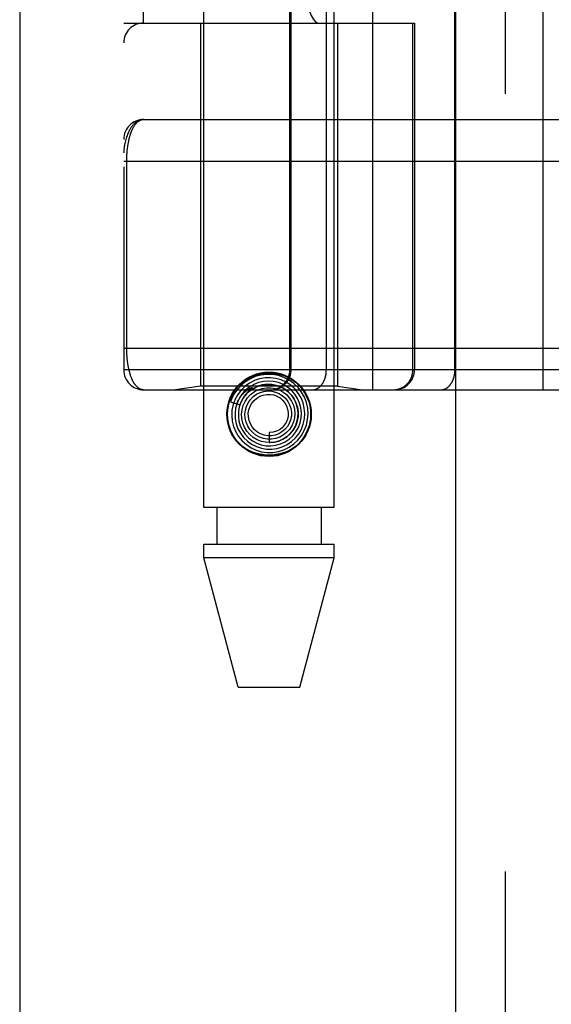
# Model space of a CAD drawing. Header units: inches. Extents: x 0 to 212, y 0 to 138.
# Tile 124 of 256: x 35.134 to 35.934, y 74.421 to 75.901. Entities that reach past the tile are written whole.
import ezdxf

# ---------------------------------------------------------------- set-up
doc = ezdxf.new("R2010")
doc.units = ezdxf.units.IN
doc.header["$LTSCALE"] = 11.6875
doc.header["$MEASUREMENT"] = 0
doc.linetypes.add('HIDDEN', pattern=[0.2, 0.1, -0.1])
doc.layers.get('0').update_dxf_attribs({"linetype": 'CONTINUOUS'})
doc.layers.add('LEFTHAND_DOOR_ASSEMBLY', color=7, linetype='CONTINUOUS')

msp = doc.modelspace()

# ---------------------------------------------------------------- linework, layer by layer
at = {"color": 3, "linetype": 'Continuous'}
msp.add_line((35.1337, 101.3468), (35.1337, 38.4248), dxfattribs=at)
at = {"layer": 'LEFTHAND_DOOR_ASSEMBLY', "color": 3, "linetype": 'Continuous'}
msp.add_line((35.7894, 97.9958), (35.7894, 38.6458), dxfattribs=at)
at = {"layer": 'LEFTHAND_DOOR_ASSEMBLY', "color": 8, "linetype": 'HIDDEN'}
for p, q in [((35.8644, 97.9958), (35.8644, 38.6458)), ((35.4109, 75.1678), (35.4109, 78.3502)), ((35.6069, 75.1678), (35.6069, 78.3502)), ((35.6652, 75.3446), (35.6652, 78.0471)), ((35.9216, 75.3446), (35.9216, 78.0471)), ((35.2902, 78.0171), (35.2902, 75.3746)), ((35.5401, 75.3746), (35.5401, 78.0171)), ((35.5421, 75.3746), (35.5421, 78.0171)), ((35.5952, 75.3746), (35.5952, 78.0171)), ((35.7887, 75.3746), (35.7887, 78.0171)), ((35.3202, 75.8958), (35.3202, 77.4958)), ((35.6327, 77.4958), (35.6327, 75.8958)), ((35.6786, 77.4958), (35.6786, 75.8958)), ((35.2902, 75.8958), (35.7277, 75.8958)), ((35.4059, 75.8958), (35.4059, 75.3498)), ((35.6119, 75.8958), (35.6119, 75.3498)), ((35.7253, 75.3746), (35.7253, 75.8958)), ((35.7277, 75.8958), (35.7277, 75.3746)), ((35.3202, 75.7508), (36.1939, 75.7508)), ((35.2902, 75.6883), (36.2005, 75.6883)), ((35.2948, 75.4062), (35.2948, 75.6883)), ((35.2902, 75.4071), (36.1939, 75.4071)), ((35.9556, 75.3746), (35.2902, 75.3746)), ((35.4059, 75.3498), (35.3684, 75.3446)), ((35.6119, 75.3498), (35.4059, 75.3498)), ((35.6119, 75.3498), (35.6494, 75.3446)), ((35.3202, 75.3446), (36.1939, 75.3446)), ((35.4792, 75.3433), (35.4787, 75.3429)), ((35.4796, 75.3437), (35.4792, 75.3433)), ((35.48, 75.3441), (35.4796, 75.3437)), ((35.4805, 75.3446), (35.48, 75.3441)), ((35.482, 75.3459), (35.4805, 75.3446)), ((35.4822, 75.3462), (35.482, 75.3459)), ((35.4509, 75.3267), (35.4652, 75.322)), ((35.5089, 75.2803), (35.5089, 75.2653)), ((35.6069, 75.1678), (35.4109, 75.1678)), ((35.4304, 75.1678), (35.4304, 75.1128)), ((35.5874, 75.1678), (35.5874, 75.1128)), ((35.4109, 75.0919), (35.4109, 75.1128)), ((35.4109, 75.1128), (35.6069, 75.1128)), ((35.6069, 75.0919), (35.6069, 75.1128)), ((35.4624, 74.8978), (35.4109, 75.0919)), ((35.6069, 75.0919), (35.4109, 75.0919)), ((35.5554, 74.8978), (35.6069, 75.0919)), ((35.4624, 74.8978), (35.5554, 74.8978))]:
    msp.add_line(p, q, dxfattribs=at)
for points in [[(35.3202, 75.7508), (35.3195, 75.7508), (35.3188, 75.7507), (35.3181, 75.7507), (35.3175, 75.7506), (35.3168, 75.7505), (35.3161, 75.7503), (35.3154, 75.7501), (35.3147, 75.7499), (35.314, 75.7497), (35.3133, 75.7494), (35.3126, 75.7491), (35.3119, 75.7488), (35.3112, 75.7484), (35.3105, 75.748), (35.3098, 75.7476), (35.3091, 75.7471), (35.3084, 75.7466), (35.3077, 75.746), (35.3069, 75.7454), (35.3062, 75.7447), (35.3055, 75.7441), (35.3048, 75.7433), (35.3041, 75.7425), (35.3034, 75.7417), (35.3027, 75.7408), (35.302, 75.7398), (35.3013, 75.7388), (35.3006, 75.7377), (35.2999, 75.7366), (35.2992, 75.7354), (35.2985, 75.7341), (35.2978, 75.7328), (35.2972, 75.7313), (35.2965, 75.7298), (35.2958, 75.7282), (35.2952, 75.7265), (35.2946, 75.7246), (35.2939, 75.7227), (35.2933, 75.7207), (35.2928, 75.7187), (35.2923, 75.7167), (35.2919, 75.7149), (35.2916, 75.7133), (35.2913, 75.7117), (35.2911, 75.7103), (35.2909, 75.7091), (35.2907, 75.7079), (35.2906, 75.7068), (35.2905, 75.7059), (35.2904, 75.705), (35.2903, 75.7042), (35.2903, 75.7034), (35.2902, 75.7027), (35.2902, 75.702), (35.2902, 75.7014), (35.2902, 75.7008)], [(35.2948, 75.6883), (35.2948, 75.6891), (35.2948, 75.6899), (35.2948, 75.6908), (35.2948, 75.6916), (35.2948, 75.6924), (35.2948, 75.6932), (35.2949, 75.6941), (35.2949, 75.6949), (35.2949, 75.6957), (35.295, 75.6966), (35.295, 75.6974), (35.2951, 75.6982), (35.2951, 75.6991), (35.2952, 75.6999), (35.2952, 75.7008), (35.2953, 75.7016), (35.2954, 75.7025), (35.2955, 75.7034), (35.2955, 75.7042), (35.2956, 75.7051), (35.2957, 75.706), (35.2958, 75.7069), (35.2959, 75.7077), (35.296, 75.7086), (35.2962, 75.7095), (35.2963, 75.7104), (35.2964, 75.7113), (35.2966, 75.7122), (35.2967, 75.7131), (35.2968, 75.7139), (35.297, 75.7148), (35.2972, 75.7157), (35.2973, 75.7166), (35.2975, 75.7174), (35.2977, 75.7183), (35.2979, 75.7192), (35.298, 75.72), (35.2982, 75.7209), (35.2984, 75.7217), (35.2986, 75.7226), (35.2989, 75.7234), (35.2991, 75.7243), (35.2993, 75.7251), (35.2996, 75.7259), (35.2998, 75.7268), (35.3001, 75.7276), (35.3003, 75.7284), (35.3006, 75.7292), (35.3008, 75.73), (35.3011, 75.7308), (35.3014, 75.7315), (35.3017, 75.7323), (35.302, 75.7331), (35.3023, 75.7338), (35.3026, 75.7346), (35.303, 75.7353), (35.3033, 75.736), (35.3036, 75.7368), (35.304, 75.7375), (35.3043, 75.7381), (35.3047, 75.7388), (35.3051, 75.7395), (35.3055, 75.7401), (35.3059, 75.7408), (35.3063, 75.7414), (35.3067, 75.742), (35.3071, 75.7426), (35.3075, 75.7432), (35.3079, 75.7438), (35.3084, 75.7443), (35.3088, 75.7448), (35.3093, 75.7453), (35.3097, 75.7458), (35.3102, 75.7463), (35.3107, 75.7468), (35.3112, 75.7472), (35.3117, 75.7476), (35.3122, 75.748), (35.3127, 75.7484), (35.3132, 75.7487), (35.3138, 75.749), (35.3143, 75.7493), (35.3149, 75.7496), (35.3154, 75.7498), (35.316, 75.7501), (35.3166, 75.7503), (35.3171, 75.7504), (35.3177, 75.7506), (35.3183, 75.7507), (35.3189, 75.7507), (35.3195, 75.7508), (35.3202, 75.7508)], [(35.3202, 75.3446), (35.3196, 75.3446), (35.3189, 75.3446), (35.3184, 75.3447), (35.3178, 75.3448), (35.3172, 75.3449), (35.3166, 75.3451), (35.3161, 75.3453), (35.3155, 75.3455), (35.315, 75.3457), (35.3144, 75.346), (35.3139, 75.3462), (35.3134, 75.3466), (35.3129, 75.3469), (35.3124, 75.3472), (35.3119, 75.3476), (35.3114, 75.348), (35.3109, 75.3484), (35.3104, 75.3488), (35.31, 75.3493), (35.3095, 75.3498), (35.309, 75.3503), (35.3086, 75.3508), (35.3082, 75.3513), (35.3077, 75.3518), (35.3073, 75.3524), (35.3069, 75.3529), (35.3065, 75.3535), (35.3061, 75.3541), (35.3057, 75.3547), (35.3054, 75.3554), (35.305, 75.356), (35.3046, 75.3567), (35.3043, 75.3573), (35.3039, 75.358), (35.3036, 75.3587), (35.3033, 75.3594), (35.3029, 75.3601), (35.3026, 75.3608), (35.3023, 75.3615), (35.302, 75.3623), (35.3017, 75.363), (35.3014, 75.3638), (35.3011, 75.3645), (35.3009, 75.3653), (35.3006, 75.3661), (35.3003, 75.3669), (35.3001, 75.3676), (35.2998, 75.3684), (35.2996, 75.3692), (35.2994, 75.37), (35.2992, 75.3709), (35.2989, 75.3717), (35.2987, 75.3725), (35.2985, 75.3733), (35.2983, 75.3741), (35.2981, 75.375), (35.2979, 75.3758), (35.2977, 75.3767), (35.2976, 75.3775), (35.2974, 75.3784), (35.2972, 75.3792), (35.2971, 75.3801), (35.2969, 75.3809), (35.2968, 75.3818), (35.2966, 75.3827), (35.2965, 75.3835), (35.2964, 75.3844), (35.2962, 75.3853), (35.2961, 75.3861), (35.296, 75.387), (35.2959, 75.3878), (35.2958, 75.3887), (35.2957, 75.3896), (35.2956, 75.3904), (35.2955, 75.3913), (35.2954, 75.3921), (35.2954, 75.393), (35.2953, 75.3938), (35.2952, 75.3946), (35.2952, 75.3955), (35.2951, 75.3963), (35.2951, 75.3971), (35.295, 75.398), (35.295, 75.3988), (35.2949, 75.3996), (35.2949, 75.4004), (35.2949, 75.4013), (35.2948, 75.4021), (35.2948, 75.4029), (35.2948, 75.4037), (35.2948, 75.4046), (35.2948, 75.4054), (35.2948, 75.4062)], [(35.4553, 75.3417), (35.4599, 75.3481), (35.4653, 75.3536), (35.4715, 75.3584), (35.4783, 75.3623), (35.4856, 75.3654), (35.4932, 75.3675), (35.501, 75.3688), (35.5089, 75.3693), (35.5168, 75.3688), (35.5246, 75.3675), (35.5322, 75.3654), (35.5395, 75.3623), (35.5463, 75.3584), (35.5525, 75.3536), (35.5579, 75.3481), (35.5626, 75.3417)], [(35.539, 75.2583), (35.546, 75.2632), (35.5523, 75.269), (35.5576, 75.2758), (35.5619, 75.2833), (35.5651, 75.2913), (35.567, 75.2997), (35.5677, 75.3084), (35.5671, 75.317), (35.5652, 75.3255), (35.5621, 75.3336), (35.5578, 75.3412), (35.5525, 75.3481), (35.5461, 75.3542), (35.539, 75.3592), (35.5312, 75.3632), (35.5229, 75.366), (35.5142, 75.3675), (35.5054, 75.3677), (35.4967, 75.3667), (35.4881, 75.3644), (35.48, 75.3608), (35.4725, 75.3562)], [(35.5124, 75.3446), (35.5131, 75.3446), (35.5137, 75.3446), (35.5144, 75.3446), (35.515, 75.3447), (35.5157, 75.3447), (35.5163, 75.3448), (35.5169, 75.3449), (35.5176, 75.345), (35.5182, 75.3451), (35.5188, 75.3453), (35.5195, 75.3454), (35.5201, 75.3456), (35.5207, 75.3457), (35.5213, 75.3459), (35.522, 75.3461), (35.5226, 75.3464), (35.5232, 75.3466), (35.5238, 75.3468), (35.5244, 75.3471), (35.525, 75.3474), (35.5255, 75.3476), (35.5261, 75.3479), (35.5267, 75.3482), (35.5273, 75.3486), (35.5278, 75.3489), (35.5284, 75.3492), (35.5289, 75.3496), (35.5294, 75.35), (35.53, 75.3504), (35.5305, 75.3507), (35.531, 75.3512), (35.5315, 75.3516), (35.532, 75.352), (35.5325, 75.3524), (35.5329, 75.3529), (35.5334, 75.3533), (35.5339, 75.3538), (35.5343, 75.3543), (35.5347, 75.3548), (35.5352, 75.3553), (35.5356, 75.3558), (35.536, 75.3563), (35.5364, 75.3568), (35.5367, 75.3573), (35.5371, 75.3579), (35.5375, 75.3584), (35.5378, 75.359), (35.5381, 75.3596), (35.5384, 75.3601), (35.5387, 75.3607), (35.539, 75.3613), (35.5393, 75.3619), (35.5396, 75.3625), (35.5398, 75.3631), (35.5401, 75.3637), (35.5403, 75.3643), (35.5405, 75.3649), (35.5407, 75.3655), (35.5409, 75.3662), (35.5411, 75.3668), (35.5413, 75.3674), (35.5414, 75.3681), (35.5415, 75.3687), (35.5417, 75.3693), (35.5418, 75.37), (35.5418, 75.3706), (35.5419, 75.3713), (35.542, 75.3719), (35.542, 75.3726), (35.5421, 75.3732), (35.5421, 75.3739), (35.5421, 75.3746)], [(35.574, 75.3446), (35.5744, 75.3446), (35.5749, 75.3446), (35.5753, 75.3446), (35.5758, 75.3447), (35.5763, 75.3447), (35.5767, 75.3448), (35.5772, 75.3449), (35.5776, 75.345), (35.5781, 75.3451), (35.5785, 75.3453), (35.579, 75.3454), (35.5794, 75.3456), (35.5799, 75.3457), (35.5803, 75.3459), (35.5808, 75.3461), (35.5812, 75.3464), (35.5816, 75.3466), (35.5821, 75.3468), (35.5825, 75.3471), (35.5829, 75.3474), (35.5833, 75.3476), (35.5838, 75.3479), (35.5842, 75.3482), (35.5846, 75.3486), (35.585, 75.3489), (35.5854, 75.3492), (35.5857, 75.3496), (35.5861, 75.35), (35.5865, 75.3504), (35.5869, 75.3507), (35.5872, 75.3512), (35.5876, 75.3516), (35.5879, 75.352), (35.5883, 75.3524), (35.5886, 75.3529), (35.589, 75.3533), (35.5893, 75.3538), (35.5896, 75.3543), (35.5899, 75.3548), (35.5902, 75.3553), (35.5905, 75.3558), (35.5908, 75.3563), (35.5911, 75.3568), (35.5913, 75.3573), (35.5916, 75.3579), (35.5918, 75.3584), (35.5921, 75.359), (35.5923, 75.3596), (35.5926, 75.3601), (35.5928, 75.3607), (35.593, 75.3613), (35.5932, 75.3619), (35.5934, 75.3625), (35.5936, 75.3631), (35.5937, 75.3637), (35.5939, 75.3643), (35.594, 75.3649), (35.5942, 75.3655), (35.5943, 75.3662), (35.5944, 75.3668), (35.5946, 75.3674), (35.5947, 75.3681), (35.5948, 75.3687), (35.5948, 75.3693), (35.5949, 75.37), (35.595, 75.3706), (35.595, 75.3713), (35.5951, 75.3719), (35.5951, 75.3726), (35.5951, 75.3732), (35.5952, 75.3739), (35.5952, 75.3746)], [(35.6957, 75.3446), (35.6963, 75.3446), (35.697, 75.3446), (35.6976, 75.3446), (35.6982, 75.3447), (35.6989, 75.3447), (35.6995, 75.3448), (35.7002, 75.3449), (35.7008, 75.345), (35.7015, 75.3451), (35.7021, 75.3453), (35.7027, 75.3454), (35.7033, 75.3456), (35.704, 75.3457), (35.7046, 75.3459), (35.7052, 75.3461), (35.7058, 75.3464), (35.7064, 75.3466), (35.707, 75.3468), (35.7076, 75.3471), (35.7082, 75.3474), (35.7088, 75.3476), (35.7094, 75.3479), (35.7099, 75.3482), (35.7105, 75.3486), (35.7111, 75.3489), (35.7116, 75.3492), (35.7122, 75.3496), (35.7127, 75.35), (35.7132, 75.3504), (35.7137, 75.3507), (35.7142, 75.3512), (35.7147, 75.3516), (35.7152, 75.352), (35.7157, 75.3524), (35.7162, 75.3529), (35.7166, 75.3533), (35.7171, 75.3538), (35.7175, 75.3543), (35.718, 75.3548), (35.7184, 75.3553), (35.7188, 75.3558), (35.7192, 75.3563), (35.7196, 75.3568), (35.72, 75.3573), (35.7203, 75.3579), (35.7207, 75.3584), (35.721, 75.359), (35.7214, 75.3596), (35.7217, 75.3601), (35.722, 75.3607), (35.7223, 75.3613), (35.7226, 75.3619), (35.7228, 75.3625), (35.7231, 75.3631), (35.7233, 75.3637), (35.7236, 75.3643), (35.7238, 75.3649), (35.724, 75.3655), (35.7242, 75.3662), (35.7243, 75.3668), (35.7245, 75.3674), (35.7246, 75.3681), (35.7248, 75.3687), (35.7249, 75.3693), (35.725, 75.37), (35.7251, 75.3706), (35.7252, 75.3713), (35.7252, 75.3719), (35.7253, 75.3726), (35.7253, 75.3732), (35.7253, 75.3739), (35.7253, 75.3746)], [(35.7675, 75.3446), (35.768, 75.3446), (35.7684, 75.3446), (35.7689, 75.3446), (35.7693, 75.3447), (35.7698, 75.3447), (35.7703, 75.3448), (35.7707, 75.3449), (35.7712, 75.345), (35.7716, 75.3451), (35.7721, 75.3453), (35.7725, 75.3454), (35.773, 75.3456), (35.7734, 75.3457), (35.7739, 75.3459), (35.7743, 75.3461), (35.7747, 75.3464), (35.7752, 75.3466), (35.7756, 75.3468), (35.776, 75.3471), (35.7765, 75.3474), (35.7769, 75.3476), (35.7773, 75.3479), (35.7777, 75.3482), (35.7781, 75.3486), (35.7785, 75.3489), (35.7789, 75.3492), (35.7793, 75.3496), (35.7797, 75.35), (35.78, 75.3504), (35.7804, 75.3507), (35.7808, 75.3512), (35.7811, 75.3516), (35.7815, 75.352), (35.7818, 75.3524), (35.7822, 75.3529), (35.7825, 75.3533), (35.7828, 75.3538), (35.7831, 75.3543), (35.7834, 75.3548), (35.7837, 75.3553), (35.784, 75.3558), (35.7843, 75.3563), (35.7846, 75.3568), (35.7849, 75.3573), (35.7851, 75.3579), (35.7854, 75.3584), (35.7856, 75.359), (35.7859, 75.3596), (35.7861, 75.3601), (35.7863, 75.3607), (35.7865, 75.3613), (35.7867, 75.3619), (35.7869, 75.3625), (35.7871, 75.3631), (35.7873, 75.3637), (35.7874, 75.3643), (35.7876, 75.3649), (35.7877, 75.3655), (35.7879, 75.3662), (35.788, 75.3668), (35.7881, 75.3674), (35.7882, 75.3681), (35.7883, 75.3687), (35.7884, 75.3693), (35.7885, 75.37), (35.7885, 75.3706), (35.7886, 75.3713), (35.7886, 75.3719), (35.7887, 75.3726), (35.7887, 75.3732), (35.7887, 75.3739), (35.7887, 75.3746)], [(35.4725, 75.3562), (35.4658, 75.3504), (35.4599, 75.3437), (35.4551, 75.3363), (35.4514, 75.3281), (35.4509, 75.3267)], [(35.4869, 75.3586), (35.4795, 75.3548), (35.4728, 75.35), (35.4668, 75.3442), (35.4617, 75.3376), (35.4577, 75.3303), (35.4548, 75.3224), (35.4531, 75.3142), (35.4527, 75.3059), (35.4535, 75.2975), (35.4555, 75.2893), (35.4587, 75.2816), (35.4631, 75.2743), (35.4685, 75.2678), (35.4748, 75.2622), (35.4819, 75.2575), (35.4896, 75.2539), (35.4977, 75.2516), (35.5062, 75.2504), (35.5147, 75.2505), (35.5231, 75.2519), (35.5313, 75.2545), (35.539, 75.2583)], [(35.493, 75.3555), (35.4859, 75.3526), (35.4792, 75.3486), (35.4732, 75.3437), (35.4681, 75.3379), (35.4639, 75.3314), (35.4607, 75.3243), (35.4586, 75.3168), (35.4577, 75.309), (35.458, 75.3012), (35.4595, 75.2935), (35.4621, 75.2861), (35.4659, 75.2792), (35.4706, 75.2729), (35.4763, 75.2674), (35.4827, 75.2628), (35.4898, 75.2592), (35.4974, 75.2568), (35.5052, 75.2555), (35.5132, 75.2554), (35.5211, 75.2565), (35.5287, 75.2589)], [(35.5059, 75.3528), (35.4988, 75.3518), (35.492, 75.3498), (35.4855, 75.3467), (35.4796, 75.3427), (35.4744, 75.3378), (35.4701, 75.332), (35.4666, 75.3257), (35.4642, 75.3189), (35.4629, 75.3118), (35.4627, 75.3046), (35.4637, 75.2974), (35.4657, 75.2904), (35.4689, 75.2838), (35.473, 75.2778), (35.478, 75.2725), (35.4838, 75.268), (35.4903, 75.2645), (35.4972, 75.262), (35.5045, 75.2606), (35.5118, 75.2603), (35.5192, 75.2612)], [(35.4652, 75.322), (35.4658, 75.3237), (35.4689, 75.3302), (35.473, 75.3361), (35.4781, 75.3414), (35.4838, 75.3457), (35.4902, 75.3491), (35.497, 75.3514), (35.504, 75.3526), (35.5112, 75.3527), (35.5183, 75.3517), (35.525, 75.3495), (35.5314, 75.3463), (35.5371, 75.3421), (35.5421, 75.3371), (35.5463, 75.3314), (35.5494, 75.3251), (35.5516, 75.3184), (35.5526, 75.3115), (35.5525, 75.3044), (35.5513, 75.2976), (35.549, 75.291)], [(35.5287, 75.2589), (35.536, 75.2623), (35.5426, 75.2668), (35.5485, 75.2723), (35.5535, 75.2786), (35.5575, 75.2856), (35.5604, 75.2931), (35.5621, 75.301), (35.5627, 75.3091), (35.562, 75.3172), (35.5601, 75.3251), (35.557, 75.3326), (35.5528, 75.3397), (35.5476, 75.346), (35.5416, 75.3514), (35.5347, 75.3559), (35.5272, 75.3594), (35.5193, 75.3616), (35.5112, 75.3627), (35.5029, 75.3626), (35.4948, 75.3612), (35.4869, 75.3586)], [(35.5192, 75.2612), (35.5263, 75.2633), (35.5331, 75.2664), (35.5393, 75.2706), (35.5448, 75.2756), (35.5494, 75.2815), (35.5531, 75.288), (35.5557, 75.295), (35.5573, 75.3024), (35.5577, 75.3099), (35.5569, 75.3174), (35.5549, 75.3247), (35.5519, 75.3317), (35.5478, 75.3381), (35.5428, 75.3438), (35.5369, 75.3486), (35.5304, 75.3526), (35.5233, 75.3554), (35.5158, 75.3572), (35.5082, 75.3578), (35.5005, 75.3572), (35.493, 75.3555)], [(35.5089, 75.2653), (35.5102, 75.2653), (35.5169, 75.2659), (35.5236, 75.2676), (35.5298, 75.2703), (35.5356, 75.274), (35.5407, 75.2786), (35.5451, 75.284), (35.5485, 75.29), (35.5509, 75.2964), (35.5523, 75.3032), (35.5526, 75.3102), (35.5518, 75.3171), (35.5499, 75.3238), (35.547, 75.3302), (35.5431, 75.336), (35.5383, 75.3411), (35.5328, 75.3454), (35.5266, 75.3488), (35.5199, 75.3512), (35.513, 75.3525), (35.5059, 75.3528)], [(35.4602, 75.3236), (35.4608, 75.325), (35.4614, 75.3263), (35.462, 75.3276), (35.4627, 75.3288), (35.4633, 75.3299), (35.4639, 75.3309), (35.4645, 75.3319), (35.4651, 75.3329), (35.4658, 75.3338), (35.4664, 75.3346), (35.467, 75.3354), (35.4676, 75.3361), (35.4682, 75.3368), (35.4687, 75.3375), (35.4693, 75.3381), (35.4698, 75.3387), (35.4704, 75.3393), (35.4709, 75.3398), (35.4714, 75.3403), (35.4719, 75.3408), (35.4724, 75.3412), (35.4728, 75.3416), (35.4733, 75.342), (35.4737, 75.3424), (35.4741, 75.3427), (35.4746, 75.343), (35.4749, 75.3434), (35.4753, 75.3436), (35.4757, 75.3439), (35.4761, 75.3442), (35.4764, 75.3444), (35.4768, 75.3447), (35.4771, 75.3449), (35.4775, 75.3451), (35.4778, 75.3453), (35.4781, 75.3455), (35.4784, 75.3457), (35.4788, 75.3459), (35.4791, 75.3461), (35.4794, 75.3463), (35.4797, 75.3465), (35.48, 75.3466), (35.4803, 75.3468), (35.4806, 75.3469), (35.4809, 75.3471), (35.4812, 75.3472), (35.4815, 75.3473), (35.4817, 75.3474), (35.482, 75.3475), (35.4822, 75.3476), (35.4825, 75.3477), (35.4827, 75.3478), (35.4829, 75.3478), (35.4831, 75.3478), (35.4833, 75.3479), (35.4835, 75.3478), (35.4836, 75.3477), (35.4836, 75.3476), (35.4835, 75.3474), (35.4833, 75.3472), (35.4832, 75.3471), (35.483, 75.3469), (35.4829, 75.3467), (35.4827, 75.3466), (35.4825, 75.3464), (35.4824, 75.3463), (35.4822, 75.3462)], [(35.4787, 75.3429), (35.4785, 75.3427), (35.4782, 75.3424), (35.4779, 75.3422), (35.4776, 75.3419), (35.4773, 75.3416), (35.477, 75.3413), (35.4767, 75.3409), (35.4764, 75.3406), (35.476, 75.3402), (35.4756, 75.3398), (35.4753, 75.3393), (35.4749, 75.3389), (35.4744, 75.3384), (35.474, 75.3379), (35.4736, 75.3374), (35.4731, 75.3368), (35.4726, 75.3362), (35.4722, 75.3355), (35.4717, 75.3349), (35.4712, 75.3341), (35.4707, 75.3334), (35.4702, 75.3326), (35.4696, 75.3318), (35.4691, 75.3309), (35.4686, 75.33), (35.4681, 75.329), (35.4676, 75.328), (35.4671, 75.3269), (35.4666, 75.3258), (35.4661, 75.3246), (35.4656, 75.3233), (35.4651, 75.322)], [(35.4729, 75.3271), (35.4766, 75.3326), (35.4811, 75.3374), (35.4864, 75.3414), (35.4922, 75.3445), (35.4985, 75.3466), (35.5049, 75.3477), (35.5115, 75.3477), (35.5179, 75.3466), (35.5241, 75.3445), (35.5298, 75.3414), (35.535, 75.3374), (35.5394, 75.3327), (35.5429, 75.3273), (35.5455, 75.3214), (35.5471, 75.3152), (35.5477, 75.3088), (35.5472, 75.3024), (35.5456, 75.2962), (35.5431, 75.2904), (35.5397, 75.2851)], [(35.481, 75.33), (35.4852, 75.3343), (35.4901, 75.3378), (35.4954, 75.3404), (35.5012, 75.3421), (35.5071, 75.3428), (35.513, 75.3425), (35.5187, 75.3412), (35.5242, 75.3389), (35.5292, 75.3357), (35.5335, 75.3318), (35.5371, 75.3272), (35.5399, 75.3221), (35.5417, 75.3166), (35.5426, 75.3109), (35.5425, 75.3051), (35.5414, 75.2994), (35.5394, 75.2941), (35.5365, 75.2892), (35.5328, 75.2848)], [(35.4906, 75.3322), (35.4952, 75.3349), (35.5002, 75.3367), (35.5054, 75.3377), (35.5107, 75.3377), (35.5159, 75.3368), (35.5208, 75.335), (35.5254, 75.3323), (35.5293, 75.3289), (35.5326, 75.3249), (35.5351, 75.3204), (35.5368, 75.3155), (35.5376, 75.3105), (35.5375, 75.3053), (35.5365, 75.3003), (35.5346, 75.2956), (35.5319, 75.2913), (35.5285, 75.2876), (35.5245, 75.2846)], [(35.549, 75.291), (35.5457, 75.2849), (35.5414, 75.2794), (35.5364, 75.2746), (35.5306, 75.2708), (35.5244, 75.2679), (35.5177, 75.2661), (35.5109, 75.2653), (35.5041, 75.2657), (35.4974, 75.2671), (35.491, 75.2696), (35.4852, 75.2731), (35.48, 75.2775), (35.4756, 75.2826), (35.4721, 75.2884), (35.4696, 75.2946), (35.4681, 75.3012), (35.4677, 75.3079), (35.4684, 75.3146), (35.4701, 75.321), (35.4729, 75.3271)], [(35.5397, 75.2851), (35.5354, 75.2804), (35.5304, 75.2765), (35.5249, 75.2735), (35.519, 75.2714), (35.5128, 75.2704), (35.5065, 75.2704), (35.5004, 75.2715), (35.4945, 75.2735), (35.4891, 75.2765), (35.4843, 75.2803), (35.4801, 75.2849), (35.4768, 75.2901), (35.4745, 75.2957), (35.4731, 75.3017), (35.4727, 75.3078), (35.4733, 75.3138), (35.4749, 75.3196), (35.4775, 75.3251), (35.481, 75.33)], [(35.5328, 75.2848), (35.5284, 75.2812), (35.5235, 75.2783), (35.5182, 75.2764), (35.5127, 75.2754), (35.507, 75.2754), (35.5015, 75.2763), (35.4963, 75.2782), (35.4914, 75.281), (35.4871, 75.2845), (35.4836, 75.2887), (35.4808, 75.2934), (35.4788, 75.2986), (35.4778, 75.3039), (35.4777, 75.3094), (35.4786, 75.3147), (35.4804, 75.3199), (35.4831, 75.3246), (35.4865, 75.3287), (35.4906, 75.3322)], [(35.5245, 75.2846), (35.52, 75.2823), (35.5152, 75.2808), (35.5103, 75.2803), (35.5089, 75.2803)], [(35.5626, 75.2739), (35.5579, 75.2675), (35.5525, 75.262), (35.5463, 75.2572), (35.5395, 75.2533), (35.5322, 75.2502), (35.5246, 75.2481), (35.5168, 75.2468), (35.5089, 75.2463), (35.501, 75.2468), (35.4932, 75.2481), (35.4856, 75.2502), (35.4783, 75.2533), (35.4715, 75.2572), (35.4653, 75.262), (35.4599, 75.2675), (35.4553, 75.2739)]]:
    msp.add_lwpolyline(points, dxfattribs=at)
for radius in [0.0635, 0.0625]:
    msp.add_circle((35.5089, 75.3078), radius, dxfattribs=at)
for centre, start, end in [((35.3202, 75.8658), 90, 180), ((35.3202, 75.7208), 90.0001, 180), ((35.3202, 75.3746), 180, 270), ((35.5101, 75.3746), 270, 360), ((35.6977, 75.3746), 270, 360)]:
    msp.add_arc(centre, 0.03, start, end, dxfattribs=at)
msp.add_ellipse((35.5831, 76.1458), major_axis=(0, 0.25), ratio=0.146965, start_param=-4.712389, end_param=-3.141593, dxfattribs=at)

doc.saveas('drawing.dxf')
